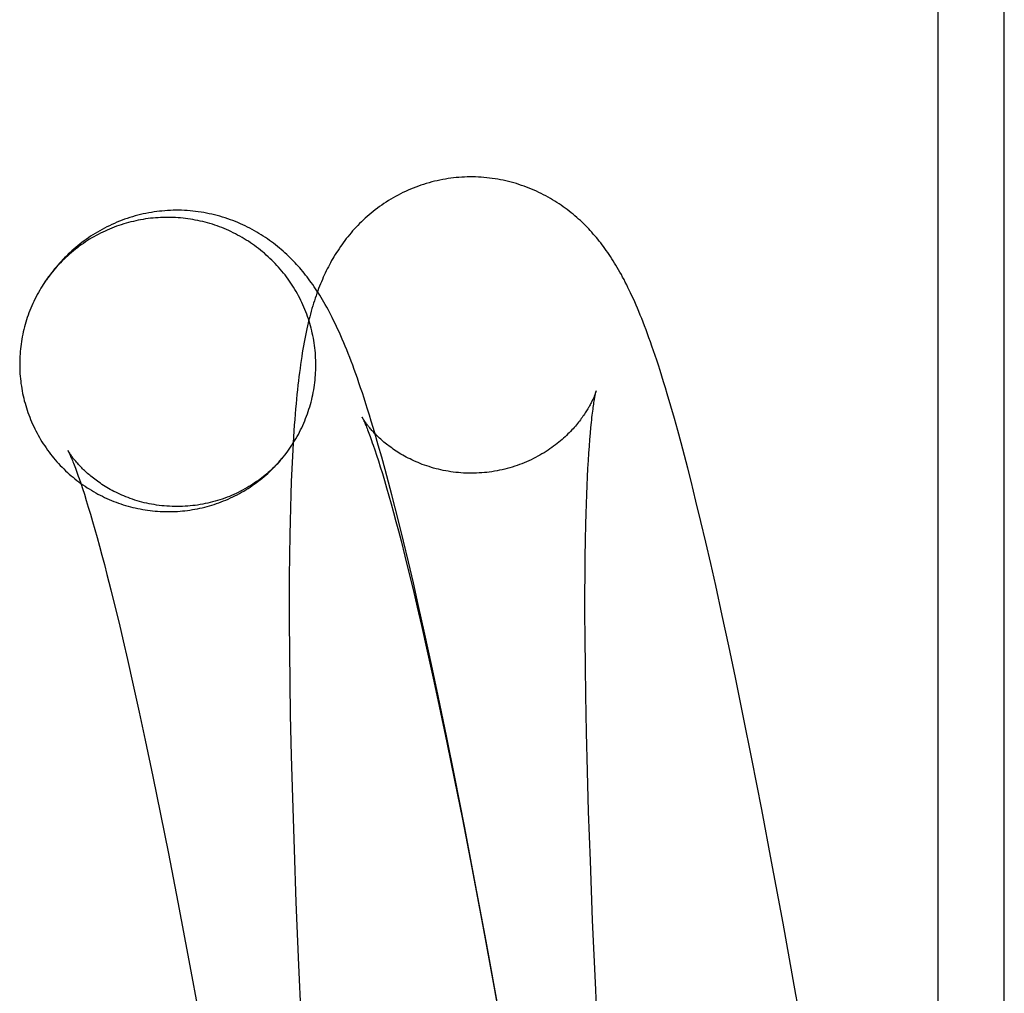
# Model space of a CAD drawing. Header units: inches. Extents: x 0 to 283, y 0 to 183.
# Tile 100 of 116: x 159.396 to 159.526, y 94.31 to 94.438. Entities that reach past the tile are written whole.
import ezdxf

# ---------------------------------------------------------------- set-up
doc = ezdxf.new("R2010")
doc.units = ezdxf.units.IN
doc.header["$LTSCALE"] = 15.583333
doc.header["$MEASUREMENT"] = 0
doc.linetypes.add('HIDDEN', pattern=[0.2, 0.1, -0.1])
doc.layers.add('DEFAULT_2', color=8, linetype='HIDDEN')

msp = doc.modelspace()

# ---------------------------------------------------------------- linework, layer by layer
at = {"layer": 'DEFAULT_2', "color": 8, "linetype": 'HIDDEN'}
for p, q in [((159.51684, 93.06197), (159.51684, 94.7657)), ((159.52556, 93.06197), (159.52556, 94.7657)), ((159.39957, 94.40368), (159.39927, 94.40324)), ((159.39976, 94.40394), (159.39946, 94.40351)), ((159.39995, 94.4042), (159.39965, 94.40378)), ((159.39927, 94.40324), (159.39909, 94.40297)), ((159.48167, 94.38691), (159.48119, 94.38852)), ((159.48213, 94.38529), (159.48167, 94.38691)), ((159.4427, 94.38337), (159.44223, 94.38494)), ((159.48257, 94.38369), (159.48213, 94.38529)), ((159.44316, 94.38178), (159.4427, 94.38337)), ((159.47101, 94.38251), (159.47107, 94.38332)), ((159.47107, 94.38332), (159.47114, 94.38407)), ((159.48301, 94.38207), (159.48257, 94.38369)), ((159.43194, 94.38201), (159.43185, 94.38033)), ((159.44248, 94.38178), (159.4427, 94.38115)), ((159.44361, 94.38018), (159.44316, 94.38178)), ((159.47087, 94.38072), (159.47094, 94.38164)), ((159.47094, 94.38164), (159.47101, 94.38251)), ((159.48345, 94.38042), (159.48301, 94.38207)), ((159.43185, 94.38033), (159.43177, 94.37864)), ((159.4427, 94.38115), (159.44293, 94.38046)), ((159.44293, 94.38046), (159.44317, 94.37971)), ((159.47081, 94.37974), (159.47087, 94.38072)), ((159.48389, 94.37874), (159.48345, 94.38042)), ((159.44317, 94.37971), (159.44342, 94.3789)), ((159.44406, 94.37856), (159.44361, 94.38018)), ((159.47075, 94.3787), (159.47081, 94.37974)), ((159.43177, 94.37864), (159.4317, 94.37696)), ((159.44342, 94.3789), (159.44369, 94.37804)), ((159.44369, 94.37804), (159.44396, 94.37712)), ((159.4445, 94.37691), (159.44406, 94.37856)), ((159.4707, 94.37761), (159.47075, 94.3787)), ((159.48432, 94.37703), (159.48389, 94.37874)), ((159.40376, 94.37737), (159.40398, 94.37674)), ((159.40398, 94.37674), (159.40421, 94.37604)), ((159.4317, 94.37696), (159.43163, 94.37526)), ((159.44396, 94.37712), (159.44425, 94.37614)), ((159.44494, 94.37523), (159.4445, 94.37691)), ((159.47059, 94.37527), (159.47064, 94.37647)), ((159.47064, 94.37647), (159.4707, 94.37761)), ((159.48497, 94.37441), (159.48432, 94.37703)), ((159.40421, 94.37604), (159.40446, 94.37529)), ((159.40446, 94.37529), (159.40471, 94.37448)), ((159.43163, 94.37526), (159.43158, 94.37352)), ((159.44425, 94.37614), (159.44455, 94.37511)), ((159.44455, 94.37511), (159.44485, 94.37403)), ((159.44538, 94.37352), (159.44494, 94.37523)), ((159.47055, 94.37402), (159.47059, 94.37527)), ((159.40471, 94.37448), (159.40498, 94.37362)), ((159.44485, 94.37403), (159.44516, 94.37289)), ((159.47051, 94.37272), (159.47055, 94.37402)), ((159.48562, 94.37173), (159.48497, 94.37441)), ((159.40498, 94.37362), (159.40525, 94.37269)), ((159.40525, 94.37269), (159.40554, 94.37172)), ((159.43158, 94.37352), (159.43154, 94.37175)), ((159.44516, 94.37289), (159.44548, 94.3717)), ((159.44582, 94.37179), (159.44538, 94.37352)), ((159.47047, 94.37137), (159.47051, 94.37272)), ((159.40554, 94.37172), (159.40584, 94.37068)), ((159.43154, 94.37175), (159.4315, 94.36996)), ((159.44548, 94.3717), (159.44581, 94.37047)), ((159.44647, 94.36914), (159.44582, 94.37179)), ((159.47043, 94.36925), (159.47047, 94.37137)), ((159.48627, 94.36898), (159.48562, 94.37173)), ((159.40584, 94.37068), (159.40614, 94.3696)), ((159.4315, 94.36996), (159.43146, 94.36722)), ((159.44581, 94.37047), (159.44615, 94.36918)), ((159.40614, 94.3696), (159.40645, 94.36846)), ((159.44615, 94.36918), (159.44666, 94.36715)), ((159.44712, 94.36642), (159.44647, 94.36914)), ((159.47039, 94.36703), (159.47043, 94.36925)), ((159.48692, 94.36617), (159.48627, 94.36898)), ((159.40645, 94.36846), (159.40678, 94.36727)), ((159.40678, 94.36727), (159.4071, 94.36603)), ((159.4071, 94.36603), (159.40744, 94.36473)), ((159.43146, 94.36722), (159.43143, 94.36441)), ((159.44666, 94.36715), (159.44719, 94.36502)), ((159.44777, 94.36363), (159.44712, 94.36642)), ((159.47037, 94.3647), (159.47039, 94.36703)), ((159.48757, 94.36329), (159.48692, 94.36617)), ((159.40744, 94.36473), (159.40796, 94.3627)), ((159.44719, 94.36502), (159.44773, 94.36278)), ((159.47036, 94.36228), (159.47037, 94.3647)), ((159.43143, 94.36441), (159.43142, 94.36155)), ((159.44842, 94.36078), (159.44777, 94.36363)), ((159.40796, 94.3627), (159.40848, 94.36057)), ((159.44773, 94.36278), (159.44828, 94.36045)), ((159.47036, 94.35977), (159.47036, 94.36228)), ((159.48843, 94.35936), (159.48757, 94.36329)), ((159.43142, 94.36155), (159.43143, 94.35861)), ((159.44929, 94.35689), (159.44842, 94.36078)), ((159.40848, 94.36057), (159.40903, 94.35833)), ((159.44828, 94.36045), (159.44884, 94.35802)), ((159.47037, 94.35627), (159.47036, 94.35977)), ((159.40903, 94.35833), (159.40958, 94.35599)), ((159.43143, 94.35861), (159.43145, 94.35461)), ((159.4893, 94.35533), (159.48843, 94.35936)), ((159.44884, 94.35802), (159.44961, 94.35464)), ((159.40958, 94.35599), (159.41014, 94.35356)), ((159.45016, 94.35288), (159.44929, 94.35689)), ((159.47041, 94.35263), (159.47037, 94.35627)), ((159.43145, 94.35461), (159.4315, 94.3505)), ((159.44961, 94.35464), (159.45039, 94.3511)), ((159.49017, 94.3512), (159.4893, 94.35533)), ((159.41014, 94.35356), (159.4109, 94.35017)), ((159.45104, 94.34877), (159.45016, 94.35288)), ((159.47046, 94.34884), (159.47041, 94.35263)), ((159.4315, 94.3505), (159.43157, 94.34628)), ((159.45039, 94.3511), (159.45118, 94.34742)), ((159.49125, 94.3459), (159.49017, 94.3512)), ((159.4109, 94.35017), (159.41168, 94.34663)), ((159.45213, 94.34349), (159.45104, 94.34877)), ((159.47056, 94.34393), (159.47046, 94.34884)), ((159.41168, 94.34663), (159.41248, 94.34294)), ((159.45118, 94.34742), (159.45218, 94.34263)), ((159.43157, 94.34628), (159.43169, 94.34088)), ((159.49234, 94.34046), (159.49125, 94.3459)), ((159.47069, 94.33883), (159.47056, 94.34393)), ((159.41248, 94.34294), (159.41348, 94.33815)), ((159.45322, 94.33808), (159.45213, 94.34349)), ((159.45218, 94.34263), (159.4532, 94.33766)), ((159.43169, 94.34088), (159.43184, 94.33535)), ((159.49364, 94.33379), (159.49234, 94.34046)), ((159.47084, 94.33356), (159.47069, 94.33883)), ((159.41348, 94.33815), (159.4145, 94.33317)), ((159.4532, 94.33766), (159.45422, 94.33251)), ((159.45453, 94.33141), (159.45322, 94.33808)), ((159.43184, 94.33535), (159.43206, 94.32854)), ((159.47107, 94.32705), (159.47084, 94.33356)), ((159.49493, 94.32697), (159.49364, 94.33379)), ((159.4145, 94.33317), (159.41552, 94.32801)), ((159.45422, 94.33251), (159.45546, 94.32613)), ((159.45583, 94.32459), (159.45453, 94.33141)), ((159.43206, 94.32854), (159.43231, 94.32159)), ((159.41552, 94.32801), (159.41677, 94.32162)), ((159.45546, 94.32613), (159.45692, 94.31845)), ((159.47137, 94.31922), (159.47107, 94.32705)), ((159.49644, 94.31886), (159.49493, 94.32697)), ((159.45735, 94.31648), (159.45583, 94.32459)), ((159.41677, 94.32162), (159.41822, 94.31394)), ((159.43231, 94.32159), (159.43265, 94.31333)), ((159.45692, 94.31845), (159.45837, 94.31057)), ((159.47177, 94.31005), (159.47137, 94.31922)), ((159.45906, 94.30706), (159.45735, 94.31648)), ((159.41822, 94.31394), (159.41968, 94.30605)), ((159.43265, 94.31333), (159.4331, 94.30375)), ((159.45837, 94.31057), (159.45961, 94.30372)), ((159.47229, 94.29953), (159.47177, 94.31005))]:
    msp.add_line(p, q, dxfattribs=at)
for points in [[(159.45306, 94.41694), (159.45272, 94.41689), (159.45236, 94.41684), (159.45199, 94.41679), (159.45163, 94.41672), (159.45127, 94.41665), (159.4509, 94.41657), (159.45054, 94.41649), (159.45019, 94.4164), (159.44983, 94.4163), (159.44947, 94.4162), (159.44912, 94.41609), (159.44877, 94.41598), (159.44843, 94.41585), (159.44808, 94.41573), (159.44774, 94.41559), (159.4474, 94.41545), (159.44707, 94.41531), (159.44673, 94.41516), (159.4464, 94.415), (159.44608, 94.41484), (159.44576, 94.41467), (159.44544, 94.4145), (159.44512, 94.41432), (159.44481, 94.41414), (159.4445, 94.41395), (159.4442, 94.41376), (159.4439, 94.41356), (159.44361, 94.41336), (159.44332, 94.41316), (159.44303, 94.41295), (159.44275, 94.41274), (159.44248, 94.41252), (159.44221, 94.4123), (159.44194, 94.41208), (159.44168, 94.41185), (159.44143, 94.41162), (159.44118, 94.41139), (159.44093, 94.41116), (159.44069, 94.41092), (159.44046, 94.41068), (159.44023, 94.41044), (159.44, 94.41019), (159.43978, 94.40995), (159.43957, 94.4097), (159.43935, 94.40945), (159.43915, 94.40919), (159.43894, 94.40894), (159.43874, 94.40868), (159.43855, 94.40841), (159.43835, 94.40815), (159.43817, 94.40789), (159.43799, 94.40762), (159.43781, 94.40736), (159.43765, 94.4071), (159.43748, 94.40684), (159.43732, 94.40657), (159.43717, 94.40631), (159.43701, 94.40605), (159.43687, 94.40578), (159.43672, 94.40551), (159.43658, 94.40525), (159.43644, 94.40497), (159.43631, 94.4047), (159.43617, 94.40442), (159.43604, 94.40414), (159.43591, 94.40386), (159.43579, 94.40357), (159.43566, 94.40328), (159.43554, 94.40299), (159.43542, 94.40268), (159.4353, 94.40238), (159.43519, 94.40207), (159.43507, 94.40175), (159.43496, 94.40143), (159.43485, 94.4011), (159.43474, 94.40077), (159.43463, 94.40043), (159.43453, 94.40008), (159.43442, 94.39973), (159.43432, 94.39938), (159.43422, 94.39901), (159.43413, 94.39864), (159.43403, 94.39826), (159.43393, 94.39787), (159.43384, 94.39747), (159.43375, 94.39706), (159.43366, 94.39663), (159.43357, 94.3962), (159.43348, 94.39576), (159.4334, 94.39531), (159.43331, 94.39485), (159.43323, 94.39438), (159.43315, 94.3939), (159.43307, 94.39341), (159.433, 94.3929), (159.43292, 94.39239), (159.43285, 94.39186), (159.43278, 94.39132), (159.43271, 94.39077), (159.43264, 94.39021), (159.43258, 94.38964), (159.43251, 94.38905), (159.43245, 94.38845), (159.43239, 94.38783), (159.43233, 94.38719), (159.43227, 94.38653), (159.43221, 94.38585), (159.43216, 94.38514), (159.4321, 94.3844), (159.43205, 94.38363), (159.43194, 94.38201)], [(159.48119, 94.38852), (159.48095, 94.38932), (159.48071, 94.39009), (159.48048, 94.39085), (159.48025, 94.39158), (159.48002, 94.39228), (159.4798, 94.39294), (159.47959, 94.39358), (159.47938, 94.39419), (159.47918, 94.39478), (159.47898, 94.39535), (159.47878, 94.3959), (159.47859, 94.39643), (159.4784, 94.39695), (159.4782, 94.39746), (159.47801, 94.39795), (159.47783, 94.39843), (159.47764, 94.39889), (159.47745, 94.39934), (159.47727, 94.39978), (159.47709, 94.4002), (159.47691, 94.40062), (159.47673, 94.40102), (159.47655, 94.40141), (159.47637, 94.40179), (159.4762, 94.40216), (159.47602, 94.40253), (159.47585, 94.40288), (159.47567, 94.40322), (159.4755, 94.40356), (159.47532, 94.40389), (159.47515, 94.40421), (159.47497, 94.40453), (159.47479, 94.40484), (159.47462, 94.40514), (159.47444, 94.40544), (159.47426, 94.40573), (159.47408, 94.40602), (159.4739, 94.4063), (159.47372, 94.40658), (159.47354, 94.40685), (159.47336, 94.40712), (159.47317, 94.40738), (159.47299, 94.40764), (159.4728, 94.40789), (159.47262, 94.40814), (159.47243, 94.40838), (159.47224, 94.40862), (159.47205, 94.40886), (159.47186, 94.40909), (159.47166, 94.40932), (159.47146, 94.40955), (159.47126, 94.40978), (159.47106, 94.41), (159.47085, 94.41022), (159.47064, 94.41044), (159.47043, 94.41066), (159.47021, 94.41088), (159.46998, 94.41109), (159.46976, 94.41131), (159.46952, 94.41152), (159.46928, 94.41174), (159.46904, 94.41195), (159.46879, 94.41216), (159.46853, 94.41236), (159.46828, 94.41257), (159.46802, 94.41276), (159.46776, 94.41296), (159.46749, 94.41315), (159.46722, 94.41334), (159.46695, 94.41352), (159.46667, 94.41371), (159.46639, 94.41388), (159.4661, 94.41406), (159.46581, 94.41423), (159.46552, 94.4144), (159.46522, 94.41456), (159.46491, 94.41473), (159.46461, 94.41488), (159.4643, 94.41503), (159.46398, 94.41518), (159.46366, 94.41532), (159.46334, 94.41546), (159.46301, 94.41559), (159.46268, 94.41572), (159.46235, 94.41585), (159.46201, 94.41596), (159.46167, 94.41608), (159.46133, 94.41618), (159.46099, 94.41628), (159.46064, 94.41638), (159.46029, 94.41647), (159.45994, 94.41655), (159.45959, 94.41663), (159.45923, 94.4167), (159.45887, 94.41676), (159.45852, 94.41682), (159.45815, 94.41688), (159.45779, 94.41692), (159.45743, 94.41696), (159.45706, 94.417), (159.4567, 94.41702), (159.45633, 94.41704), (159.45597, 94.41706), (159.4556, 94.41706), (159.45523, 94.41707), (159.45487, 94.41706), (159.4545, 94.41705), (159.45413, 94.41703), (159.45377, 94.417), (159.4534, 94.41697), (159.45306, 94.41694)], [(159.44223, 94.38494), (159.44199, 94.38572), (159.44175, 94.38648), (159.44152, 94.38722), (159.44129, 94.38794), (159.44106, 94.38864), (159.44083, 94.38931), (159.44061, 94.38995), (159.4404, 94.39056), (159.44019, 94.39115), (159.43999, 94.39172), (159.43979, 94.39227), (159.43959, 94.3928), (159.43939, 94.39331), (159.43919, 94.39381), (159.439, 94.3943), (159.43881, 94.39478), (159.43861, 94.39525), (159.43842, 94.3957), (159.43823, 94.39614), (159.43804, 94.39657), (159.43785, 94.39699), (159.43766, 94.39739), (159.43747, 94.39779), (159.43728, 94.39817), (159.4371, 94.39855), (159.43691, 94.39891), (159.43673, 94.39926), (159.43655, 94.3996), (159.43636, 94.39994), (159.43618, 94.40026), (159.436, 94.40058), (159.43582, 94.40089), (159.43563, 94.40119), (159.43545, 94.40149), (159.43527, 94.40178), (159.43508, 94.40207), (159.4349, 94.40235), (159.43471, 94.40262), (159.43453, 94.40289), (159.43434, 94.40315), (159.43415, 94.40341), (159.43397, 94.40366), (159.43378, 94.40391), (159.43359, 94.40415), (159.43339, 94.40439), (159.4332, 94.40463), (159.43301, 94.40486), (159.43281, 94.40509), (159.43261, 94.40532), (159.4324, 94.40554), (159.4322, 94.40576), (159.43199, 94.40598), (159.43177, 94.4062), (159.43155, 94.40642), (159.43133, 94.40664), (159.4311, 94.40686), (159.43087, 94.40707), (159.43063, 94.40729), (159.43038, 94.4075), (159.43013, 94.40771), (159.42988, 94.40792), (159.42962, 94.40813), (159.42936, 94.40833), (159.4291, 94.40852), (159.42884, 94.40872), (159.42857, 94.40891), (159.42829, 94.40909), (159.42801, 94.40928), (159.42773, 94.40946), (159.42745, 94.40964), (159.42715, 94.40981), (159.42686, 94.40998), (159.42656, 94.41014), (159.42626, 94.41031), (159.42595, 94.41046), (159.42563, 94.41062), (159.42532, 94.41077), (159.425, 94.41091), (159.42467, 94.41105), (159.42435, 94.41119), (159.42401, 94.41132), (159.42368, 94.41144), (159.42334, 94.41156), (159.423, 94.41167), (159.42266, 94.41178), (159.42231, 94.41188), (159.42196, 94.41198), (159.42161, 94.41207), (159.42126, 94.41215), (159.4209, 94.41223), (159.42054, 94.41231), (159.42018, 94.41237), (159.41982, 94.41243), (159.41946, 94.41248), (159.4191, 94.41253), (159.41873, 94.41257), (159.41837, 94.41261), (159.418, 94.41263), (159.41763, 94.41266), (159.41726, 94.41267), (159.41689, 94.41268), (159.41653, 94.41268), (159.41616, 94.41267), (159.41579, 94.41266), (159.41542, 94.41264), (159.41505, 94.41262), (159.41468, 94.41258), (159.41434, 94.41255)], [(159.41317, 94.41162), (159.41285, 94.41158), (159.41252, 94.41153), (159.4122, 94.41148), (159.41187, 94.41143), (159.41155, 94.41136), (159.41123, 94.4113), (159.41091, 94.41122), (159.41059, 94.41115), (159.41027, 94.41106), (159.40995, 94.41098), (159.40964, 94.41088), (159.40932, 94.41078), (159.40901, 94.41068), (159.4087, 94.41057), (159.40839, 94.41045), (159.40809, 94.41033), (159.40778, 94.41021), (159.40748, 94.41008), (159.40718, 94.40994), (159.40689, 94.4098), (159.40659, 94.40966), (159.4063, 94.40951), (159.40601, 94.40935), (159.40572, 94.40919), (159.40544, 94.40903), (159.40516, 94.40886), (159.40488, 94.40869), (159.4046, 94.40851), (159.40433, 94.40832), (159.40406, 94.40814), (159.4038, 94.40794), (159.40354, 94.40775), (159.40328, 94.40754), (159.40302, 94.40734), (159.40277, 94.40713), (159.40252, 94.40692), (159.40228, 94.4067), (159.40203, 94.40648), (159.4018, 94.40625), (159.40156, 94.40602), (159.40134, 94.40578), (159.40111, 94.40555), (159.40089, 94.40531), (159.40067, 94.40506), (159.40046, 94.40481), (159.40025, 94.40456), (159.40005, 94.4043), (159.39985, 94.40404)], [(159.41434, 94.41255), (159.41401, 94.41251), (159.41365, 94.41246), (159.41329, 94.4124), (159.41293, 94.41234), (159.41257, 94.41227), (159.41221, 94.41219), (159.41186, 94.41211), (159.4115, 94.41202), (159.41115, 94.41193), (159.4108, 94.41183), (159.41045, 94.41172), (159.41011, 94.41161), (159.40976, 94.41149), (159.40942, 94.41136), (159.40909, 94.41123), (159.40875, 94.4111), (159.40842, 94.41095), (159.40809, 94.41081), (159.40776, 94.41065), (159.40744, 94.4105), (159.40712, 94.41033), (159.40681, 94.41016), (159.40649, 94.40999), (159.40618, 94.40981), (159.40588, 94.40963), (159.40558, 94.40944), (159.40528, 94.40925), (159.40499, 94.40905), (159.40471, 94.40885), (159.40442, 94.40864), (159.40414, 94.40844), (159.40387, 94.40822), (159.4036, 94.40801), (159.40334, 94.40779), (159.40308, 94.40757), (159.40282, 94.40734), (159.40258, 94.40711), (159.40233, 94.40688), (159.40209, 94.40665), (159.40186, 94.40642), (159.40163, 94.40618), (159.4014, 94.40594), (159.40118, 94.4057), (159.40097, 94.40545), (159.40075, 94.4052), (159.40055, 94.40496), (159.40034, 94.4047), (159.40015, 94.40445), (159.39995, 94.4042)], [(159.43102, 94.38068), (159.43123, 94.38097), (159.43142, 94.38124), (159.43161, 94.3815), (159.43179, 94.38178), (159.43197, 94.38205), (159.43214, 94.38233), (159.43231, 94.38261), (159.43247, 94.3829), (159.43263, 94.38318), (159.43278, 94.38347), (159.43293, 94.38376), (159.43307, 94.38406), (159.43321, 94.38435), (159.43334, 94.38465), (159.43347, 94.38495), (159.43359, 94.38526), (159.43371, 94.38556), (159.43382, 94.38587), (159.43393, 94.38618), (159.43403, 94.38649), (159.43413, 94.3868), (159.43422, 94.38712), (159.43431, 94.38743), (159.43439, 94.38775), (159.43446, 94.38807), (159.43453, 94.38839), (159.43459, 94.38871), (159.43465, 94.38903), (159.43471, 94.38935), (159.43475, 94.38967), (159.4348, 94.39), (159.43483, 94.39032), (159.43486, 94.39065), (159.43489, 94.39098), (159.43491, 94.3913), (159.43492, 94.39163), (159.43493, 94.39196), (159.43494, 94.39228), (159.43493, 94.39261), (159.43493, 94.39294), (159.43491, 94.39326), (159.43489, 94.39359), (159.43487, 94.39392), (159.43484, 94.39424), (159.4348, 94.39457), (159.43476, 94.39489), (159.43472, 94.39522), (159.43466, 94.39554), (159.43461, 94.39586), (159.43454, 94.39618), (159.43447, 94.3965), (159.4344, 94.39682), (159.43432, 94.39714), (159.43424, 94.39746), (159.43415, 94.39777), (159.43405, 94.39809), (159.43395, 94.3984), (159.43384, 94.39871), (159.43373, 94.39902), (159.43362, 94.39932), (159.43349, 94.39963), (159.43337, 94.39993), (159.43324, 94.40023), (159.4331, 94.40053), (159.43296, 94.40082), (159.43281, 94.40111), (159.43266, 94.40141), (159.4325, 94.40169), (159.43234, 94.40198), (159.43217, 94.40226), (159.432, 94.40254), (159.43183, 94.40282), (159.43164, 94.40309), (159.43146, 94.40336), (159.43127, 94.40363), (159.43107, 94.4039), (159.43088, 94.40416), (159.43067, 94.40442), (159.43046, 94.40467), (159.43025, 94.40492), (159.43004, 94.40517), (159.42982, 94.40541), (159.42959, 94.40565), (159.42936, 94.40589), (159.42913, 94.40612), (159.42889, 94.40635), (159.42865, 94.40657), (159.42841, 94.40679), (159.42816, 94.40701), (159.42791, 94.40722), (159.42766, 94.40743), (159.4274, 94.40763), (159.42714, 94.40783), (159.42687, 94.40803), (159.4266, 94.40822), (159.42633, 94.4084), (159.42606, 94.40859), (159.42578, 94.40876), (159.4255, 94.40893), (159.42522, 94.4091), (159.42493, 94.40926), (159.42464, 94.40942), (159.42435, 94.40957), (159.42405, 94.40972), (159.42376, 94.40987), (159.42346, 94.41), (159.42316, 94.41014), (159.42285, 94.41026), (159.42255, 94.41039), (159.42224, 94.4105), (159.42193, 94.41062), (159.42162, 94.41072), (159.42131, 94.41083), (159.42099, 94.41092), (159.42068, 94.41101), (159.42036, 94.4111), (159.42004, 94.41118), (159.41972, 94.41126), (159.4194, 94.41133), (159.41907, 94.41139), (159.41875, 94.41145), (159.41842, 94.4115), (159.4181, 94.41155), (159.41777, 94.4116), (159.41745, 94.41163), (159.41712, 94.41167), (159.41679, 94.41169), (159.41646, 94.41171), (159.41613, 94.41173), (159.4158, 94.41174), (159.41547, 94.41174), (159.41514, 94.41174), (159.41481, 94.41173), (159.41449, 94.41172), (159.41416, 94.4117), (159.41383, 94.41168), (159.4135, 94.41165), (159.41317, 94.41162)], [(159.39905, 94.40291), (159.39892, 94.4027), (159.39874, 94.40242), (159.39858, 94.40214), (159.39841, 94.40185), (159.39826, 94.40157), (159.3981, 94.40128), (159.39796, 94.40099), (159.39781, 94.40069), (159.39767, 94.4004), (159.39754, 94.4001), (159.39741, 94.3998), (159.39729, 94.39949), (159.39717, 94.39919), (159.39706, 94.39888), (159.39695, 94.39857), (159.39685, 94.39826), (159.39676, 94.39795), (159.39667, 94.39763), (159.39658, 94.39732), (159.3965, 94.397), (159.39642, 94.39668), (159.39636, 94.39636), (159.39629, 94.39604), (159.39623, 94.39572), (159.39618, 94.3954), (159.39613, 94.39507), (159.39609, 94.39475), (159.39605, 94.39443), (159.39602, 94.3941), (159.396, 94.39377), (159.39598, 94.39345), (159.39596, 94.39312), (159.39595, 94.39279), (159.39595, 94.39247), (159.39595, 94.39214), (159.39596, 94.39181), (159.39597, 94.39149), (159.39599, 94.39116), (159.39602, 94.39083), (159.39605, 94.39051), (159.39608, 94.39018), (159.39612, 94.38986), (159.39617, 94.38953), (159.39622, 94.38921), (159.39628, 94.38889), (159.39634, 94.38857), (159.39641, 94.38825), (159.39649, 94.38793), (159.39656, 94.38761), (159.39665, 94.38729), (159.39674, 94.38698), (159.39683, 94.38666), (159.39694, 94.38635), (159.39704, 94.38604), (159.39715, 94.38573), (159.39727, 94.38543), (159.39739, 94.38512), (159.39752, 94.38482), (159.39765, 94.38452), (159.39779, 94.38422), (159.39793, 94.38393), (159.39808, 94.38363), (159.39823, 94.38334), (159.39838, 94.38306), (159.39855, 94.38277), (159.39871, 94.38249), (159.39888, 94.38221), (159.39906, 94.38193), (159.39924, 94.38166), (159.39943, 94.38139), (159.39962, 94.38112), (159.39981, 94.38085), (159.40001, 94.38059), (159.40021, 94.38033), (159.40042, 94.38008), (159.40063, 94.37983), (159.40085, 94.37958), (159.40107, 94.37934), (159.40129, 94.3791), (159.40152, 94.37886), (159.40175, 94.37863), (159.40199, 94.3784), (159.40223, 94.37818), (159.40247, 94.37796), (159.40272, 94.37774), (159.40297, 94.37753), (159.40323, 94.37732), (159.40349, 94.37712), (159.40375, 94.37692), (159.40401, 94.37672), (159.40428, 94.37653), (159.40455, 94.37635), (159.40483, 94.37616), (159.40511, 94.37599), (159.40539, 94.37582), (159.40567, 94.37565), (159.40596, 94.37549), (159.40625, 94.37533), (159.40654, 94.37517), (159.40683, 94.37503), (159.40713, 94.37488), (159.40743, 94.37475), (159.40773, 94.37461), (159.40803, 94.37449), (159.40834, 94.37436), (159.40864, 94.37424), (159.40895, 94.37413), (159.40927, 94.37402), (159.40958, 94.37392), (159.40989, 94.37383), (159.41021, 94.37373), (159.41053, 94.37365), (159.41085, 94.37357), (159.41117, 94.37349), (159.41149, 94.37342), (159.41181, 94.37336), (159.41214, 94.3733), (159.41246, 94.37324), (159.41279, 94.3732), (159.41311, 94.37315), (159.41344, 94.37312), (159.41377, 94.37308), (159.4141, 94.37306), (159.41442, 94.37304), (159.41475, 94.37302), (159.41508, 94.37301), (159.41541, 94.37301), (159.41574, 94.37301), (159.41607, 94.37302), (159.4164, 94.37303), (159.41673, 94.37305), (159.41706, 94.37307), (159.41738, 94.3731), (159.41771, 94.37313)], [(159.39939, 94.40342), (159.39921, 94.40315), (159.39905, 94.40291)], [(159.47183, 94.38889), (159.47183, 94.38891), (159.47183, 94.38892), (159.47183, 94.38892), (159.47183, 94.38892), (159.47183, 94.38891), (159.47182, 94.38889), (159.47182, 94.38886), (159.47181, 94.38883), (159.4718, 94.38879), (159.47178, 94.38875), (159.47176, 94.3887), (159.47175, 94.38865), (159.47172, 94.38859), (159.4717, 94.38852), (159.47167, 94.38845), (159.47165, 94.38838), (159.47161, 94.3883), (159.47158, 94.38822), (159.47155, 94.38813), (159.47151, 94.38804), (159.47147, 94.38795), (159.47142, 94.38785), (159.47138, 94.38775), (159.47133, 94.38765), (159.47127, 94.38754), (159.47122, 94.38743), (159.47116, 94.38731), (159.4711, 94.38719), (159.47103, 94.38707), (159.47097, 94.38695), (159.4709, 94.38682), (159.47082, 94.3867), (159.47075, 94.38656), (159.47066, 94.38643), (159.47058, 94.38629), (159.47049, 94.38615), (159.4704, 94.386), (159.4703, 94.38586), (159.4702, 94.38571), (159.4701, 94.38556), (159.46999, 94.38541), (159.46988, 94.38525), (159.46976, 94.38509), (159.46963, 94.38493), (159.46951, 94.38477), (159.46937, 94.3846), (159.46924, 94.38444), (159.4691, 94.38427), (159.46895, 94.3841), (159.46879, 94.38393), (159.46863, 94.38376), (159.46847, 94.38358), (159.46829, 94.3834), (159.46812, 94.38323), (159.46793, 94.38305), (159.46774, 94.38287), (159.46755, 94.38269), (159.46734, 94.38251), (159.46713, 94.38233), (159.46692, 94.38215), (159.4667, 94.38198), (159.46647, 94.3818), (159.46624, 94.38162), (159.46599, 94.38145), (159.46575, 94.38128), (159.4655, 94.38111), (159.46524, 94.38094), (159.46497, 94.38077), (159.4647, 94.38061), (159.46443, 94.38045), (159.46415, 94.38029), (159.46386, 94.38014), (159.46357, 94.37999), (159.46328, 94.37985), (159.46298, 94.37971), (159.46268, 94.37958), (159.46237, 94.37945), (159.46206, 94.37932), (159.46175, 94.3792), (159.46143, 94.37909), (159.46111, 94.37898), (159.46078, 94.37888), (159.46046, 94.37878), (159.46013, 94.37869), (159.4598, 94.3786), (159.45946, 94.37852), (159.45913, 94.37845), (159.45879, 94.37838), (159.45845, 94.37832), (159.45811, 94.37827), (159.45777, 94.37822), (159.45745, 94.37818)], [(159.47114, 94.38407), (159.47121, 94.38476), (159.47125, 94.38509), (159.47128, 94.3854), (159.47132, 94.38569), (159.47135, 94.38597), (159.47138, 94.38624), (159.47142, 94.38649), (159.47145, 94.38673), (159.47148, 94.38695), (159.47151, 94.38716), (159.47154, 94.38736), (159.47157, 94.38755), (159.4716, 94.38772), (159.47162, 94.38788), (159.47165, 94.38802), (159.47167, 94.38816), (159.4717, 94.38828), (159.47172, 94.38839), (159.47174, 94.38849), (159.47175, 94.38857), (159.47183, 94.38889)], [(159.44104, 94.38542), (159.44103, 94.38543), (159.44103, 94.38543), (159.44103, 94.38543), (159.44104, 94.38542), (159.44105, 94.3854), (159.44106, 94.38537), (159.44108, 94.38533), (159.4411, 94.38529), (159.44113, 94.38524), (159.44116, 94.38517), (159.44119, 94.3851), (159.44123, 94.38502), (159.44127, 94.38493), (159.44132, 94.38482), (159.44137, 94.38471), (159.44142, 94.38458), (159.44148, 94.38444), (159.44154, 94.38429), (159.44161, 94.38413), (159.44168, 94.38395), (159.44175, 94.38377), (159.44183, 94.38357), (159.44191, 94.38335), (159.442, 94.38312), (159.44209, 94.38288), (159.44218, 94.38263), (159.44228, 94.38236), (159.44237, 94.38208), (159.44248, 94.38178)], [(159.45745, 94.37818), (159.45713, 94.37815), (159.45679, 94.37812), (159.45645, 94.3781), (159.4561, 94.37808), (159.45576, 94.37807), (159.45541, 94.37807), (159.45507, 94.37807), (159.45473, 94.37808), (159.45438, 94.37809), (159.45404, 94.37812), (159.4537, 94.37814), (159.45337, 94.37818), (159.45303, 94.37822), (159.4527, 94.37826), (159.45237, 94.37832), (159.45204, 94.37837), (159.45171, 94.37844), (159.45139, 94.37851), (159.45107, 94.37858), (159.45076, 94.37866), (159.45044, 94.37875), (159.45014, 94.37883), (159.44983, 94.37893), (159.44954, 94.37903), (159.44924, 94.37913), (159.44895, 94.37923), (159.44867, 94.37934), (159.44839, 94.37946), (159.44812, 94.37957), (159.44785, 94.37969), (159.44759, 94.37982), (159.44733, 94.37994), (159.44708, 94.38007), (159.44684, 94.38019), (159.4466, 94.38032), (159.44637, 94.38045), (159.44614, 94.38059), (159.44592, 94.38072), (159.44571, 94.38085), (159.4455, 94.38099), (159.4453, 94.38112), (159.4451, 94.38125), (159.44492, 94.38139), (159.44473, 94.38152), (159.44456, 94.38165), (159.44439, 94.38178), (159.44422, 94.38191), (159.44406, 94.38204), (159.4439, 94.38217), (159.44375, 94.3823), (159.44361, 94.38243), (159.44347, 94.38255), (159.44333, 94.38268), (159.4432, 94.3828), (159.44308, 94.38292), (159.44295, 94.38304), (159.44284, 94.38315), (159.44272, 94.38327), (159.44261, 94.38338), (159.44251, 94.3835), (159.44241, 94.38361), (159.44231, 94.38371), (159.44222, 94.38382), (159.44213, 94.38392), (159.44204, 94.38402), (159.44196, 94.38412), (159.44188, 94.38422), (159.44181, 94.38431), (159.44174, 94.3844), (159.44167, 94.38449), (159.4416, 94.38457), (159.44154, 94.38466), (159.44149, 94.38474), (159.44143, 94.38481), (159.44138, 94.38488), (159.44133, 94.38495), (159.44129, 94.38502), (159.44125, 94.38508), (159.44121, 94.38514), (159.44118, 94.38519), (159.44115, 94.38524), (159.44112, 94.38528), (159.4411, 94.38532), (159.44108, 94.38535), (159.44106, 94.38538), (159.44105, 94.3854), (159.44104, 94.38542)], [(159.40231, 94.38104), (159.40231, 94.38104), (159.40232, 94.38103), (159.40233, 94.38101), (159.40234, 94.38098), (159.40236, 94.38094), (159.40238, 94.3809), (159.40241, 94.38085), (159.40244, 94.38078), (159.40247, 94.38071), (159.40251, 94.38063), (159.40255, 94.38053), (159.4026, 94.38043), (159.40265, 94.38031), (159.4027, 94.38019), (159.40276, 94.38005), (159.40283, 94.3799), (159.40289, 94.37973), (159.40296, 94.37956), (159.40304, 94.37937), (159.40311, 94.37917), (159.4032, 94.37895), (159.40328, 94.37872), (159.40337, 94.37848), (159.40346, 94.37822), (159.40356, 94.37796), (159.40366, 94.37767), (159.40376, 94.37737)], [(159.41873, 94.3738), (159.41841, 94.37376), (159.41807, 94.37373), (159.41772, 94.37371), (159.41738, 94.37369), (159.41704, 94.37368), (159.41669, 94.37368), (159.41635, 94.37368), (159.416, 94.37369), (159.41566, 94.37371), (159.41532, 94.37373), (159.41498, 94.37376), (159.41465, 94.37379), (159.41431, 94.37383), (159.41398, 94.37388), (159.41364, 94.37393), (159.41332, 94.37399), (159.41299, 94.37405), (159.41267, 94.37412), (159.41235, 94.37419), (159.41203, 94.37427), (159.41172, 94.37436), (159.41141, 94.37445), (159.41111, 94.37454), (159.41081, 94.37464), (159.41051, 94.37474), (159.41022, 94.37485), (159.40994, 94.37496), (159.40966, 94.37507), (159.40939, 94.37519), (159.40912, 94.37531), (159.40886, 94.37543), (159.4086, 94.37556), (159.40835, 94.37568), (159.40811, 94.37581), (159.40787, 94.37594), (159.40764, 94.37607), (159.40741, 94.3762), (159.40719, 94.37634), (159.40698, 94.37647), (159.40677, 94.3766), (159.40657, 94.37674), (159.40638, 94.37687), (159.40619, 94.377), (159.40601, 94.37714), (159.40583, 94.37727), (159.40566, 94.3774), (159.40549, 94.37753), (159.40533, 94.37766), (159.40518, 94.37779), (159.40503, 94.37792), (159.40488, 94.37805), (159.40474, 94.37817), (159.40461, 94.37829), (159.40448, 94.37841), (159.40435, 94.37853), (159.40423, 94.37865), (159.40411, 94.37877), (159.404, 94.37889), (159.40389, 94.379), (159.40378, 94.37911), (159.40368, 94.37922), (159.40359, 94.37933), (159.40349, 94.37943), (159.40341, 94.37954), (159.40332, 94.37964), (159.40324, 94.37974), (159.40316, 94.37983), (159.40308, 94.37993), (159.40301, 94.38002), (159.40294, 94.38011), (159.40288, 94.38019), (159.40282, 94.38027), (159.40276, 94.38035), (159.40271, 94.38043), (159.40266, 94.3805), (159.40261, 94.38057), (159.40257, 94.38063), (159.40253, 94.3807), (159.40249, 94.38075), (159.40246, 94.38081), (159.40242, 94.38085), (159.4024, 94.3809), (159.40238, 94.38093), (159.40236, 94.38097), (159.40234, 94.38099), (159.40233, 94.38102), (159.40232, 94.38103), (159.40231, 94.38104)], [(159.43091, 94.38054), (159.43078, 94.38038), (159.43065, 94.38022), (159.43043, 94.37994)], [(159.43063, 94.38019), (159.43084, 94.38045), (159.43102, 94.38068)], [(159.41771, 94.37313), (159.41804, 94.37317), (159.41836, 94.37322), (159.41869, 94.37327), (159.41901, 94.37332), (159.41934, 94.37339), (159.41966, 94.37345), (159.41998, 94.37352), (159.4203, 94.3736), (159.42062, 94.37369), (159.42093, 94.37377), (159.42125, 94.37387), (159.42156, 94.37397), (159.42187, 94.37407), (159.42218, 94.37418), (159.42249, 94.3743), (159.4228, 94.37442), (159.4231, 94.37454), (159.4234, 94.37467), (159.4237, 94.37481), (159.424, 94.37495), (159.42429, 94.37509), (159.42459, 94.37524), (159.42488, 94.3754), (159.42516, 94.37556), (159.42545, 94.37572), (159.42573, 94.37589), (159.42601, 94.37606), (159.42628, 94.37624), (159.42655, 94.37643), (159.42682, 94.37661), (159.42709, 94.37681), (159.42735, 94.377), (159.42761, 94.3772), (159.42786, 94.37741), (159.42812, 94.37762), (159.42837, 94.37783), (159.42861, 94.37805), (159.42885, 94.37827), (159.42909, 94.3785), (159.42932, 94.37873), (159.42955, 94.37896), (159.42993, 94.37939)], [(159.42977, 94.37922), (159.4296, 94.37904), (159.42943, 94.37887), (159.42925, 94.37869), (159.42906, 94.37852), (159.42887, 94.37834), (159.42867, 94.37817), (159.42847, 94.37799), (159.42826, 94.37782), (159.42805, 94.37765), (159.42783, 94.37747), (159.4276, 94.3773), (159.42737, 94.37713), (159.42713, 94.37696), (159.42688, 94.37679), (159.42663, 94.37662), (159.42638, 94.37646), (159.42611, 94.3763), (159.42585, 94.37614), (159.42558, 94.37599), (159.4253, 94.37584), (159.42502, 94.37569), (159.42473, 94.37555), (159.42444, 94.37541), (159.42415, 94.37527), (159.42385, 94.37514), (159.42355, 94.37502), (159.42325, 94.3749), (159.42294, 94.37478), (159.42262, 94.37467), (159.42231, 94.37457), (159.42199, 94.37447), (159.42167, 94.37438), (159.42135, 94.37429), (159.42102, 94.3742), (159.4207, 94.37413), (159.42037, 94.37406), (159.42004, 94.37399), (159.41971, 94.37393), (159.41937, 94.37388), (159.41904, 94.37383), (159.41873, 94.3738)], [(159.43038, 94.37989), (159.43024, 94.37973), (159.43009, 94.37956), (159.42978, 94.3792)], [(159.43, 94.37944), (159.43021, 94.37969), (159.43052, 94.38005)], [(159.49834, 94.30831), (159.49813, 94.30947), (159.49644, 94.31886)]]:
    msp.add_lwpolyline(points, dxfattribs=at)

doc.saveas('drawing.dxf')
